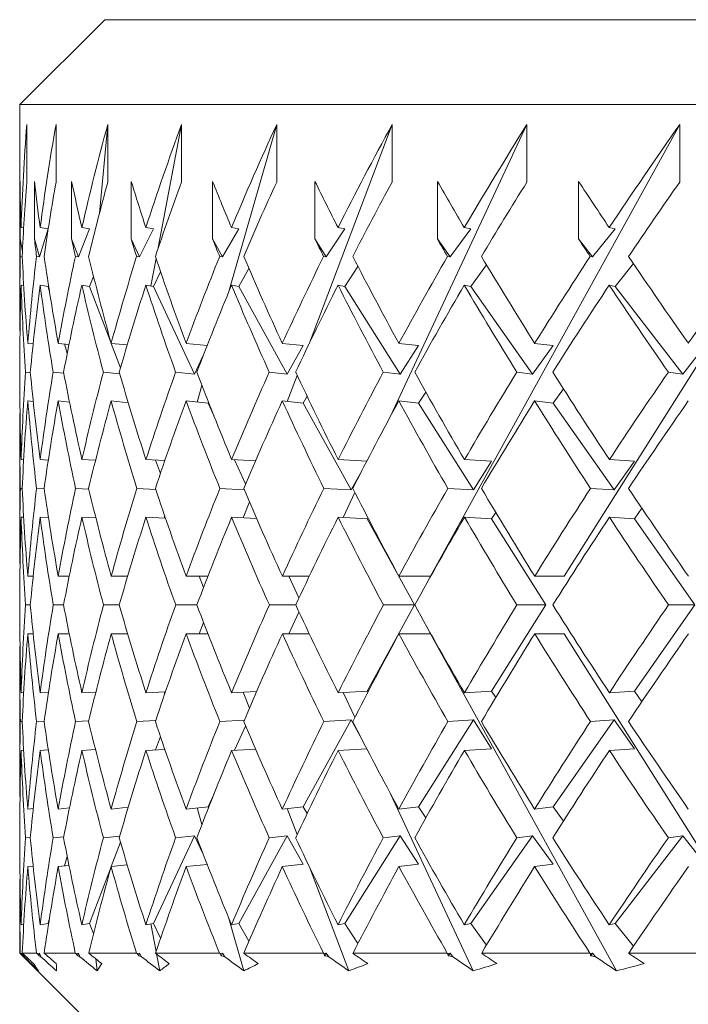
# Model space of a CAD drawing. Header units: inches. Extents: x 1.5 to 14.4, y 0.3 to 10.5.
# Tile 21 of 43: x 7.681 to 7.927, y 6.389 to 6.752. Entities that reach past the tile are written whole.
import ezdxf

# ---------------------------------------------------------------- set-up
doc = ezdxf.new("R2010")
doc.units = ezdxf.units.IN
doc.header["$MEASUREMENT"] = 0

msp = doc.modelspace()

# ---------------------------------------------------------------- linework, layer by layer
at = {"color": 7, "linetype": 'Continuous', "lineweight": 15}
for p, q in [((7.71248, 6.75188), (7.68123, 6.72063)), ((7.71248, 6.75188), (9.39997, 6.75188)), ((7.68123, 6.72063), (7.68123, 6.64691)), ((9.43123, 6.72063), (7.68123, 6.72063)), ((7.68379, 6.71329), (7.68379, 6.69208)), ((7.69456, 6.71329), (7.69456, 6.69208)), ((7.71057, 6.68062), (7.71363, 6.71329)), ((7.71363, 6.71329), (7.71363, 6.69208)), ((7.73203, 6.66727), (7.74081, 6.71329)), ((7.74081, 6.71329), (7.74081, 6.69208)), ((7.75823, 6.65174), (7.77584, 6.71329)), ((7.77584, 6.71329), (7.77584, 6.69208)), ((7.7878, 6.63252), (7.81839, 6.71329)), ((7.81781, 6.60586), (7.86805, 6.71329)), ((7.81839, 6.71329), (7.81839, 6.69208)), ((7.83249, 6.54692), (7.92433, 6.71329)), ((7.86805, 6.71329), (7.86805, 6.69208)), ((7.8817, 6.54692), (7.9867, 6.71329)), ((7.92433, 6.71329), (7.92433, 6.69208)), ((7.6813, 6.67112), (7.6813, 6.69233)), ((7.68662, 6.67112), (7.68662, 6.69233)), ((7.70031, 6.67112), (7.70031, 6.69233)), ((7.72225, 6.67112), (7.72225, 6.69233)), ((7.75222, 6.67112), (7.75222, 6.69233)), ((7.78994, 6.67112), (7.78994, 6.69233)), ((7.83503, 6.67112), (7.83503, 6.69233)), ((7.88707, 6.67112), (7.88707, 6.69233)), ((7.68265, 6.67516), (7.68169, 6.6753)), ((7.69162, 6.67486), (7.68852, 6.66449)), ((7.69162, 6.67486), (7.6887, 6.6753)), ((7.70693, 6.67486), (7.70283, 6.66449)), ((7.70693, 6.67486), (7.70407, 6.6753)), ((7.73042, 6.67486), (7.72535, 6.66449)), ((7.73042, 6.67486), (7.72765, 6.6753)), ((7.76187, 6.67486), (7.75588, 6.66449)), ((7.76187, 6.67486), (7.7592, 6.6753)), ((7.80096, 6.67486), (7.79412, 6.66449)), ((7.80096, 6.67486), (7.79843, 6.6753)), ((7.84733, 6.67486), (7.8397, 6.66449)), ((7.84733, 6.67486), (7.84496, 6.6753)), ((7.90052, 6.67486), (7.89218, 6.66449)), ((7.90052, 6.67486), (7.89834, 6.6753)), ((7.68219, 6.66645), (7.6813, 6.67112)), ((7.68852, 6.66449), (7.68662, 6.67112)), ((7.70283, 6.66449), (7.70031, 6.67112)), ((7.72535, 6.66449), (7.72225, 6.67112)), ((7.75588, 6.66449), (7.75222, 6.67112)), ((7.79412, 6.66449), (7.78994, 6.67112)), ((7.8397, 6.66449), (7.83503, 6.67112)), ((7.89218, 6.66449), (7.88707, 6.67112)), ((7.68141, 6.66466), (7.68211, 6.66456)), ((7.68737, 6.66466), (7.68852, 6.66449)), ((7.7017, 6.66466), (7.70283, 6.66449)), ((7.72426, 6.66466), (7.72535, 6.66449)), ((7.72945, 6.6538), (7.7314, 6.66398)), ((7.75484, 6.66466), (7.75588, 6.66449)), ((7.79313, 6.66466), (7.79412, 6.66449)), ((7.83877, 6.66466), (7.8397, 6.66449)), ((7.89131, 6.66466), (7.89218, 6.66449)), ((7.90052, 6.65365), (7.90726, 6.66202)), ((7.73042, 6.65365), (7.73307, 6.65907)), ((7.76187, 6.65365), (7.76563, 6.66018)), ((7.80096, 6.65365), (7.80578, 6.66096)), ((7.84733, 6.65365), (7.85314, 6.66155)), ((7.70693, 6.65365), (7.70838, 6.65732)), ((7.70838, 6.65732), (7.70838, 6.65732)), ((7.68266, 6.65394), (7.68169, 6.65408)), ((7.69162, 6.65365), (7.6887, 6.65408)), ((7.69162, 6.65365), (7.69176, 6.65412)), ((7.69209, 6.652), (7.69162, 6.65365)), ((7.70693, 6.65365), (7.70407, 6.65408)), ((7.71484, 6.63278), (7.70693, 6.65365)), ((7.73042, 6.65365), (7.72765, 6.65408)), ((7.74554, 6.62132), (7.73042, 6.65365)), ((7.76187, 6.65365), (7.7592, 6.65408)), ((7.77972, 6.62132), (7.76187, 6.65365)), ((7.80096, 6.65365), (7.79843, 6.65408)), ((7.82137, 6.62132), (7.80096, 6.65365)), ((7.84733, 6.65365), (7.84496, 6.65408)), ((7.8701, 6.62132), (7.84733, 6.65365)), ((7.90052, 6.65365), (7.89834, 6.65408)), ((7.92543, 6.62132), (7.90052, 6.65365)), ((7.68613, 6.63248), (7.68415, 6.63267)), ((7.69935, 6.63228), (7.69536, 6.63267)), ((7.69868, 6.62896), (7.69769, 6.63244)), ((7.72079, 6.63207), (7.71486, 6.63267)), ((7.7183, 6.62363), (7.71487, 6.63267)), ((7.75022, 6.63185), (7.74247, 6.63267)), ((7.78563, 6.63182), (7.77791, 6.63267)), ((7.78563, 6.63182), (7.77972, 6.62132)), ((7.82813, 6.63182), (7.82084, 6.63267)), ((7.82813, 6.63182), (7.82137, 6.62132)), ((7.87764, 6.63182), (7.8701, 6.62132)), ((7.87764, 6.63182), (7.87086, 6.63267)), ((7.93368, 6.63182), (7.92543, 6.62132)), ((7.68123, 6.6257), (7.68123, 6.61845)), ((7.74868, 6.62789), (7.74554, 6.62132)), ((7.68335, 6.62205), (7.68511, 6.62188)), ((7.69352, 6.62205), (7.69741, 6.62166)), ((7.712, 6.62205), (7.71804, 6.62143)), ((7.73861, 6.62205), (7.74554, 6.62132)), ((7.77309, 6.62205), (7.77972, 6.62132)), ((7.81512, 6.62205), (7.82137, 6.62132)), ((7.86429, 6.62205), (7.8701, 6.62132)), ((7.92011, 6.62205), (7.92543, 6.62132)), ((7.77975, 6.61126), (7.7834, 6.62088)), ((7.74658, 6.61103), (7.74833, 6.61715)), ((7.82813, 6.61061), (7.83078, 6.61472)), ((7.87764, 6.61061), (7.88145, 6.61592)), ((7.68618, 6.61126), (7.68415, 6.61146)), ((7.69952, 6.61105), (7.69536, 6.61146)), ((7.72116, 6.61082), (7.71486, 6.61146)), ((7.75055, 6.61061), (7.74247, 6.61146)), ((7.75055, 6.61061), (7.75073, 6.61098)), ((7.78563, 6.61061), (7.77791, 6.61146)), ((7.78563, 6.61061), (7.78706, 6.61316)), ((7.82813, 6.61061), (7.82084, 6.61146)), ((7.87764, 6.61061), (7.87086, 6.61146)), ((7.75265, 6.60611), (7.75055, 6.61061)), ((7.80326, 6.57866), (7.78563, 6.61061)), ((7.84829, 6.57866), (7.82813, 6.61061)), ((7.90013, 6.57866), (7.87764, 6.61061)), ((7.68123, 6.59724), (7.68123, 6.56116)), ((7.68265, 6.5898), (7.6817, 6.58985)), ((7.69172, 6.5897), (7.68872, 6.58985)), ((7.70911, 6.58959), (7.7041, 6.58985)), ((7.73463, 6.58949), (7.72768, 6.58985)), ((7.73301, 6.58477), (7.73116, 6.58967)), ((7.76804, 6.58937), (7.75924, 6.58985)), ((7.76441, 6.58096), (7.76028, 6.58979)), ((7.80901, 6.58925), (7.79848, 6.58985)), ((7.855, 6.58924), (7.84502, 6.58985)), ((7.855, 6.58924), (7.84829, 6.57866)), ((7.90761, 6.58924), (7.8984, 6.58985)), ((7.90761, 6.58924), (7.90013, 6.57866)), ((7.80719, 6.58575), (7.80326, 6.57866)), ((7.68141, 6.57923), (7.68211, 6.5792)), ((7.6874, 6.57923), (7.69019, 6.57909)), ((7.70175, 6.57923), (7.70663, 6.57898)), ((7.72433, 6.57923), (7.73128, 6.57887)), ((7.75492, 6.57923), (7.7639, 6.57874)), ((7.79323, 6.57923), (7.80326, 6.57866)), ((7.83888, 6.57923), (7.84829, 6.57866)), ((7.89145, 6.57923), (7.90013, 6.57866)), ((7.80036, 6.56853), (7.80464, 6.57769)), ((7.76352, 6.5684), (7.76577, 6.57435)), ((7.90761, 6.56803), (7.91037, 6.57193)), ((7.68265, 6.56859), (7.6817, 6.56863)), ((7.69177, 6.56848), (7.68872, 6.56863)), ((7.70924, 6.56837), (7.7041, 6.56863)), ((7.73488, 6.56826), (7.72768, 6.56863)), ((7.73435, 6.56829), (7.73459, 6.56912)), ((7.76846, 6.56813), (7.75924, 6.56863)), ((7.80913, 6.56803), (7.79848, 6.56863)), ((7.80913, 6.56803), (7.80939, 6.5685)), ((7.82664, 6.53631), (7.80913, 6.56803)), ((7.855, 6.56803), (7.84502, 6.56863)), ((7.855, 6.56803), (7.85652, 6.57043)), ((7.87501, 6.53631), (7.855, 6.56803)), ((7.90761, 6.56803), (7.8984, 6.56863)), ((7.92994, 6.53631), (7.90761, 6.56803)), ((7.68615, 6.54692), (7.68416, 6.54692)), ((7.69942, 6.54692), (7.69537, 6.54692)), ((7.72095, 6.54692), (7.71488, 6.54692)), ((7.75052, 6.54692), (7.74249, 6.54692)), ((7.74892, 6.54278), (7.74735, 6.54692)), ((7.78785, 6.54692), (7.77793, 6.54692)), ((7.78406, 6.53893), (7.78033, 6.54692)), ((7.83249, 6.54692), (7.82087, 6.54692)), ((7.8817, 6.54692), (7.87089, 6.54692)), ((7.68123, 6.53995), (7.68123, 6.53267)), ((7.68509, 6.53631), (7.68335, 6.53631)), ((7.69734, 6.53631), (7.69354, 6.53631)), ((7.71785, 6.53631), (7.71203, 6.53631)), ((7.74644, 6.53631), (7.73865, 6.53631)), ((7.78283, 6.53631), (7.77314, 6.53631)), ((7.80913, 6.50459), (7.82664, 6.53631)), ((7.82664, 6.53631), (7.81518, 6.53631)), ((7.855, 6.50459), (7.87501, 6.53631)), ((7.87501, 6.53631), (7.86435, 6.53631)), ((7.90761, 6.50459), (7.92994, 6.53631)), ((7.92994, 6.53631), (7.92018, 6.53631)), ((7.78033, 6.5257), (7.78406, 6.53369)), ((7.74735, 6.5257), (7.74892, 6.52984)), ((7.68615, 6.5257), (7.68416, 6.5257)), ((7.69942, 6.5257), (7.69537, 6.5257)), ((7.72095, 6.5257), (7.71488, 6.5257)), ((7.75052, 6.5257), (7.74249, 6.5257)), ((7.78785, 6.5257), (7.77793, 6.5257)), ((7.83249, 6.5257), (7.82087, 6.5257)), ((7.901, 6.40159), (7.83249, 6.5257)), ((7.8817, 6.5257), (7.87089, 6.5257)), ((7.96003, 6.40159), (7.8817, 6.5257)), ((7.68123, 6.51146), (7.68123, 6.47538)), ((7.6817, 6.50399), (7.68265, 6.50403)), ((7.68872, 6.50399), (7.69177, 6.50414)), ((7.7041, 6.50399), (7.70924, 6.50424)), ((7.72768, 6.50399), (7.73488, 6.50436)), ((7.73459, 6.5035), (7.73435, 6.50433)), ((7.75924, 6.50399), (7.76846, 6.50448)), ((7.76577, 6.49827), (7.76352, 6.50422)), ((7.79848, 6.50399), (7.80913, 6.50459)), ((7.80464, 6.49493), (7.80036, 6.50409)), ((7.80939, 6.50412), (7.80913, 6.50459)), ((7.84502, 6.50399), (7.855, 6.50459)), ((7.85652, 6.50219), (7.855, 6.50459)), ((7.8984, 6.50399), (7.90761, 6.50459)), ((7.91037, 6.50069), (7.90761, 6.50459)), ((7.68211, 6.49342), (7.68141, 6.49339)), ((7.69019, 6.49353), (7.6874, 6.49339)), ((7.70663, 6.49363), (7.70175, 6.49339)), ((7.73128, 6.49375), (7.72433, 6.49339)), ((7.7639, 6.49387), (7.75492, 6.49339)), ((7.76028, 6.48283), (7.76441, 6.49166)), ((7.78563, 6.46201), (7.80326, 6.49396)), ((7.80326, 6.49396), (7.79323, 6.49339)), ((7.80326, 6.49396), (7.80719, 6.48687)), ((7.82813, 6.46201), (7.84829, 6.49396)), ((7.84829, 6.49396), (7.83888, 6.49339)), ((7.84829, 6.49396), (7.855, 6.48338)), ((7.87764, 6.46201), (7.90013, 6.49396)), ((7.90013, 6.49396), (7.89145, 6.49339)), ((7.90013, 6.49396), (7.90761, 6.48338)), ((7.73116, 6.48295), (7.73301, 6.48785)), ((7.6817, 6.48277), (7.68265, 6.48282)), ((7.68872, 6.48277), (7.69172, 6.48292)), ((7.7041, 6.48277), (7.70911, 6.48303)), ((7.72768, 6.48277), (7.73463, 6.48313)), ((7.75924, 6.48277), (7.76804, 6.48325)), ((7.79848, 6.48277), (7.80901, 6.48337)), ((7.84502, 6.48277), (7.855, 6.48338)), ((7.8984, 6.48277), (7.90761, 6.48338)), ((7.75055, 6.46201), (7.75265, 6.46651)), ((7.84828, 6.40159), (7.81781, 6.46676)), ((7.68415, 6.46116), (7.68618, 6.46136)), ((7.69536, 6.46116), (7.69952, 6.46157)), ((7.71486, 6.46116), (7.72116, 6.4618)), ((7.74247, 6.46116), (7.75055, 6.46201)), ((7.74833, 6.45547), (7.74658, 6.46159)), ((7.75073, 6.46164), (7.75055, 6.46201)), ((7.77791, 6.46116), (7.78563, 6.46201)), ((7.7834, 6.45174), (7.77975, 6.46136)), ((7.78706, 6.45946), (7.78563, 6.46201)), ((7.82084, 6.46116), (7.82813, 6.46201)), ((7.83078, 6.4579), (7.82813, 6.46201)), ((7.87086, 6.46116), (7.87764, 6.46201)), ((7.88145, 6.45669), (7.87764, 6.46201)), ((7.68123, 6.45417), (7.68123, 6.44692)), ((7.68511, 6.45074), (7.68335, 6.45057)), ((7.69741, 6.45096), (7.69352, 6.45057)), ((7.71804, 6.45119), (7.712, 6.45057)), ((7.71487, 6.43995), (7.7183, 6.44899)), ((7.73042, 6.41897), (7.74554, 6.4513)), ((7.74554, 6.4513), (7.73861, 6.45057)), ((7.74554, 6.4513), (7.74868, 6.44473)), ((7.76187, 6.41897), (7.77972, 6.4513)), ((7.77972, 6.4513), (7.77309, 6.45057)), ((7.77972, 6.4513), (7.78563, 6.4408)), ((7.80096, 6.41897), (7.82137, 6.4513)), ((7.82137, 6.4513), (7.81512, 6.45057)), ((7.82137, 6.4513), (7.82813, 6.4408)), ((7.84733, 6.41897), (7.8701, 6.4513)), ((7.8701, 6.4513), (7.86429, 6.45057)), ((7.8701, 6.4513), (7.87764, 6.4408)), ((7.90052, 6.41897), (7.92543, 6.4513)), ((7.92543, 6.4513), (7.92011, 6.45057)), ((7.92543, 6.4513), (7.93368, 6.4408)), ((7.69769, 6.44018), (7.69868, 6.44366)), ((7.71486, 6.43994), (7.72079, 6.44055)), ((7.74247, 6.43994), (7.75022, 6.44077)), ((7.77791, 6.43994), (7.78563, 6.4408)), ((7.82084, 6.43994), (7.82813, 6.4408)), ((7.87086, 6.43994), (7.87764, 6.4408)), ((7.68415, 6.43994), (7.68613, 6.44014)), ((7.69536, 6.43994), (7.69935, 6.44034)), ((7.70693, 6.41897), (7.71484, 6.43984)), ((7.80239, 6.40159), (7.7878, 6.44009)), ((7.68123, 6.42571), (7.68123, 6.40813)), ((7.6887, 6.41854), (7.69162, 6.41897)), ((7.69162, 6.41897), (7.69209, 6.42062)), ((7.69176, 6.4185), (7.69162, 6.41897)), ((7.70407, 6.41854), (7.70693, 6.41897)), ((7.70838, 6.4153), (7.70693, 6.41897)), ((7.72765, 6.41854), (7.73042, 6.41897)), ((7.7314, 6.40864), (7.72945, 6.41882)), ((7.73307, 6.41355), (7.73042, 6.41897)), ((7.76375, 6.40159), (7.75823, 6.42087)), ((7.7592, 6.41854), (7.76187, 6.41897)), ((7.76563, 6.41244), (7.76187, 6.41897)), ((7.79843, 6.41854), (7.80096, 6.41897)), ((7.80578, 6.41166), (7.80096, 6.41897)), ((7.84496, 6.41854), (7.84733, 6.41897)), ((7.85314, 6.41107), (7.84733, 6.41897)), ((7.89834, 6.41854), (7.90052, 6.41897)), ((7.90726, 6.4106), (7.90052, 6.41897)), ((7.68169, 6.41854), (7.68266, 6.41868)), ((7.70838, 6.4153), (7.70838, 6.4153)), ((7.68123, 6.40813), (7.71248, 6.37688)), ((7.68123, 6.40813), (7.6814, 6.40813)), ((7.68155, 6.40798), (7.6814, 6.40813)), ((7.68217, 6.40807), (7.68155, 6.40798)), ((7.68212, 6.40813), (7.68229, 6.40795)), ((7.68212, 6.40813), (7.68735, 6.40813)), ((7.68751, 6.40798), (7.68735, 6.40813)), ((7.68852, 6.40813), (7.68751, 6.40798)), ((7.68823, 6.40714), (7.68852, 6.40813)), ((7.68852, 6.40813), (7.68894, 6.40672)), ((7.6902, 6.40813), (7.69035, 6.40795)), ((7.6902, 6.40813), (7.70167, 6.40813)), ((7.70184, 6.40798), (7.70167, 6.40813)), ((7.70283, 6.40813), (7.70184, 6.40798)), ((7.70245, 6.40714), (7.70283, 6.40813)), ((7.70283, 6.40813), (7.70338, 6.40672)), ((7.70662, 6.40813), (7.70674, 6.40795)), ((7.70662, 6.40813), (7.72421, 6.40813)), ((7.7244, 6.40798), (7.72421, 6.40813)), ((7.72535, 6.40813), (7.7244, 6.40798)), ((7.72489, 6.40714), (7.72535, 6.40813)), ((7.72535, 6.40813), (7.72604, 6.40672)), ((7.73122, 6.40813), (7.73132, 6.40795)), ((7.73122, 6.40813), (7.75477, 6.40813)), ((7.75497, 6.40798), (7.75477, 6.40813)), ((7.75588, 6.40813), (7.75497, 6.40798)), ((7.75534, 6.40714), (7.75588, 6.40813)), ((7.75588, 6.40813), (7.7567, 6.40672)), ((7.76377, 6.40813), (7.76385, 6.40795)), ((7.76377, 6.40813), (7.79304, 6.40813)), ((7.79325, 6.40798), (7.79304, 6.40813)), ((7.79412, 6.40813), (7.79325, 6.40798)), ((7.7935, 6.40714), (7.79412, 6.40813)), ((7.79412, 6.40813), (7.79505, 6.40672)), ((7.80395, 6.40813), (7.804, 6.40795)), ((7.80395, 6.40813), (7.83867, 6.40813)), ((7.83888, 6.40798), (7.83867, 6.40813)), ((7.8397, 6.40813), (7.83888, 6.40798)), ((7.839, 6.40714), (7.8397, 6.40813)), ((7.8397, 6.40813), (7.84074, 6.40672)), ((7.85138, 6.40813), (7.8514, 6.40795)), ((7.85138, 6.40813), (7.89121, 6.40813)), ((7.89142, 6.40798), (7.89121, 6.40813)), ((7.89141, 6.40714), (7.89218, 6.40813)), ((7.89218, 6.40813), (7.89142, 6.40798)), ((7.89218, 6.40813), (7.89331, 6.40672)), ((7.90559, 6.40813), (7.90559, 6.40795)), ((7.90559, 6.40813), (7.95015, 6.40813)), ((7.68237, 6.40714), (7.68249, 6.40775)), ((7.68267, 6.40758), (7.68284, 6.40672)), ((7.70967, 6.40159), (7.70926, 6.40594)), ((7.73274, 6.40159), (7.73156, 6.40777))]:
    msp.add_line(p, q, dxfattribs=at)
for centre, major_axis, ratio, start_param, end_param in [((8.55623, 6.5574), (0.6496, -0.6496), 0.902434, 3.799106, 3.843077), ((8.55623, 6.5574), (0.62005, -0.62005), 0.995704, 3.750019, 3.79399), ((8.55623, 6.5574), (0.64707, 0.64707), 0.910276, 2.130135, 2.174106), ((8.55623, 6.5574), (0.67519, 0.67519), 0.824288, 2.081047, 2.125019), ((8.55623, 6.5574), (0.70168, 0.70168), 0.744992, 2.03196, 2.075932), ((8.55623, 6.5574), (0.72649, 0.72649), 0.671297, 1.982873, 2.026844), ((8.55623, 6.5574), (0.74954, 0.74954), 0.602307, 1.933785, 1.977757), ((8.55623, 6.5574), (0.77079, 0.77079), 0.537282, 1.884698, 1.928669), ((8.55623, 6.53644), (0.67519, -0.67519), 0.824288, 3.843888, 3.863642), ((8.55623, 6.53618), (0.6496, -0.6496), 0.902434, 3.799106, 3.830823), ((8.55623, 6.53644), (0.70168, -0.70168), 0.744992, 3.892976, 3.912729), ((8.55623, 6.53618), (0.62005, -0.62005), 0.995704, 3.750019, 3.781735), ((8.55623, 6.53644), (0.72649, -0.72649), 0.671297, 3.942063, 3.961817), ((8.55623, 6.53618), (0.64707, 0.64707), 0.910276, 2.130135, 2.161852), ((8.55623, 6.53644), (0.74954, -0.74954), 0.602307, 3.99115, 4.010904), ((8.55623, 6.53618), (0.67519, 0.67519), 0.824288, 2.081047, 2.112764), ((8.55623, 6.53644), (0.77079, -0.77079), 0.537282, 4.040238, 4.059992), ((8.55623, 6.53618), (0.70168, 0.70168), 0.744992, 2.03196, 2.063677), ((8.55623, 6.53644), (0.79018, -0.79018), 0.475602, 4.089325, 4.109079), ((8.55623, 6.53618), (0.72649, 0.72649), 0.671297, 1.982873, 2.014589), ((8.55623, 6.53644), (0.80767, -0.80767), 0.416738, 4.138413, 4.158166), ((8.55623, 6.53618), (0.74954, 0.74954), 0.602307, 1.933785, 1.965502), ((8.55623, 6.53644), (0.82321, -0.82321), 0.360236, 4.1875, 4.207254), ((8.55623, 6.53618), (0.77079, 0.77079), 0.537282, 1.884698, 1.916415), ((8.55623, 6.51522), (0.67519, -0.67519), 0.824288, 3.843888, 3.851385), ((8.55623, 6.51522), (0.70168, -0.70168), 0.744992, 3.892976, 3.900473), ((8.55623, 6.51522), (0.72649, -0.72649), 0.671297, 3.942063, 3.94956), ((8.55623, 6.51522), (0.74954, -0.74954), 0.602307, 3.99115, 3.998648), ((8.55623, 6.51522), (0.77079, -0.77079), 0.537282, 4.040238, 4.047735), ((8.55623, 6.51522), (0.79018, -0.79018), 0.475602, 4.089325, 4.096822), ((8.55623, 6.51522), (0.80767, -0.80767), 0.416738, 4.138413, 4.14591), ((8.55623, 6.51522), (0.82321, -0.82321), 0.360236, 4.1875, 4.194997), ((8.55623, 6.5574), (0.6496, -0.6496), 0.902434, 3.855334, 3.887937), ((8.55623, 6.53644), (0.67519, -0.67519), 0.824288, 3.875897, 3.912803), ((8.55623, 6.5574), (0.62005, -0.62005), 0.995704, 3.806247, 3.843004), ((8.55623, 6.53644), (0.70168, -0.70168), 0.744992, 3.924984, 3.96189), ((8.55623, 6.5574), (0.64707, 0.64707), 0.910276, 2.186363, 2.223121), ((8.55623, 6.53644), (0.72649, -0.72649), 0.671297, 3.974072, 4.010977), ((8.55623, 6.5574), (0.67519, 0.67519), 0.824288, 2.137276, 2.174033), ((8.55623, 6.53644), (0.74954, -0.74954), 0.602307, 4.023159, 4.060065), ((8.55623, 6.5574), (0.70168, 0.70168), 0.744992, 2.088188, 2.124946), ((8.55623, 6.53644), (0.77079, -0.77079), 0.537282, 4.072246, 4.109152), ((8.55623, 6.5574), (0.72649, 0.72649), 0.671297, 2.039101, 2.075858), ((8.55623, 6.53644), (0.79018, -0.79018), 0.475602, 4.121334, 4.158239), ((8.55623, 6.5574), (0.74954, 0.74954), 0.602307, 1.990013, 2.026771), ((8.55623, 6.53644), (0.80767, -0.80767), 0.416738, 4.170421, 4.207327), ((8.55623, 6.5574), (0.77079, 0.77079), 0.537282, 1.940926, 1.977684), ((8.55623, 6.53644), (0.82321, -0.82321), 0.360236, 4.219509, 4.256414), ((8.55623, 6.5574), (0.79018, 0.79018), 0.475602, 1.891839, 1.928596), ((8.55623, 6.53618), (0.6496, -0.6496), 0.902434, 3.843077, 3.875751), ((8.55623, 6.51522), (0.67519, -0.67519), 0.824288, 3.863642, 3.90062), ((8.55623, 6.53618), (0.62005, -0.62005), 0.995704, 3.79399, 3.830824), ((8.55623, 6.51522), (0.70168, -0.70168), 0.744992, 3.912729, 3.949707), ((8.55623, 6.53618), (0.64707, 0.64707), 0.910276, 2.174106, 2.21094), ((8.55623, 6.51522), (0.72649, -0.72649), 0.671297, 3.961817, 3.998795), ((8.55623, 6.53618), (0.67519, 0.67519), 0.824288, 2.125019, 2.161852), ((8.55623, 6.51522), (0.74954, -0.74954), 0.602307, 4.010904, 4.047882), ((8.55623, 6.53618), (0.70168, 0.70168), 0.744992, 2.075932, 2.112765), ((8.55623, 6.51522), (0.77079, -0.77079), 0.537282, 4.059992, 4.09697), ((8.55623, 6.53618), (0.72649, 0.72649), 0.671297, 2.026844, 2.063678), ((8.55623, 6.51522), (0.79018, -0.79018), 0.475602, 4.109079, 4.146057), ((8.55623, 6.53618), (0.74954, 0.74954), 0.602307, 1.977757, 2.01459), ((8.55623, 6.51522), (0.80767, -0.80767), 0.416738, 4.158166, 4.195144), ((8.55623, 6.53618), (0.77079, 0.77079), 0.537282, 1.928669, 1.965503), ((8.55623, 6.51522), (0.82321, -0.82321), 0.360236, 4.207254, 4.244232), ((8.55623, 6.5574), (0.62005, -0.62005), 0.995704, 3.855187, 3.892048), ((8.55623, 6.53644), (0.67519, -0.67519), 0.824288, 3.924983, 3.961933), ((8.55623, 6.5574), (0.64707, 0.64707), 0.910276, 2.235303, 2.272164), ((8.55623, 6.53644), (0.70168, -0.70168), 0.744992, 3.974071, 4.011021), ((8.55623, 6.5574), (0.67519, 0.67519), 0.824288, 2.186216, 2.223077), ((8.55623, 6.53644), (0.72649, -0.72649), 0.671297, 4.023158, 4.060108), ((8.55623, 6.5574), (0.70168, 0.70168), 0.744992, 2.137128, 2.17399), ((8.55623, 6.53644), (0.74954, -0.74954), 0.602307, 4.072245, 4.109196), ((8.55623, 6.5574), (0.72649, 0.72649), 0.671297, 2.088041, 2.124902), ((8.55623, 6.53644), (0.77079, -0.77079), 0.537282, 4.121333, 4.158283), ((8.55623, 6.5574), (0.74954, 0.74954), 0.602307, 2.038954, 2.075815), ((8.55623, 6.53644), (0.79018, -0.79018), 0.475602, 4.17042, 4.20737), ((8.55623, 6.5574), (0.77079, 0.77079), 0.537282, 1.989866, 2.026728), ((8.55623, 6.53644), (0.80767, -0.80767), 0.416738, 4.219508, 4.256458), ((8.55623, 6.5574), (0.79018, 0.79018), 0.475602, 1.940779, 1.97764), ((8.55623, 6.53644), (0.64707, -0.64707), 0.910276, 3.880056, 3.912846), ((8.55623, 6.53618), (0.62005, -0.62005), 0.995704, 3.843004, 3.879911), ((8.55623, 6.51522), (0.67519, -0.67519), 0.824288, 3.912803, 3.949795), ((8.55623, 6.53618), (0.64707, 0.64707), 0.910276, 2.223121, 2.260028), ((8.55623, 6.51522), (0.70168, -0.70168), 0.744992, 3.96189, 3.998882), ((8.55623, 6.53618), (0.67519, 0.67519), 0.824288, 2.174033, 2.21094), ((8.55623, 6.51522), (0.72649, -0.72649), 0.671297, 4.010977, 4.04797), ((8.55623, 6.53618), (0.70168, 0.70168), 0.744992, 2.124946, 2.161853), ((8.55623, 6.51522), (0.74954, -0.74954), 0.602307, 4.060065, 4.097057), ((8.55623, 6.53618), (0.72649, 0.72649), 0.671297, 2.075858, 2.112766), ((8.55623, 6.51522), (0.77079, -0.77079), 0.537282, 4.109152, 4.146144), ((8.55623, 6.53618), (0.74954, 0.74954), 0.602307, 2.026771, 2.063678), ((8.55623, 6.51522), (0.79018, -0.79018), 0.475602, 4.158239, 4.195232), ((8.55623, 6.53618), (0.77079, 0.77079), 0.537282, 1.977684, 2.014591), ((8.55623, 6.51522), (0.80767, -0.80767), 0.416738, 4.207327, 4.244319), ((8.55623, 6.53618), (0.79018, 0.79018), 0.475602, 1.928596, 1.965503), ((8.55623, 6.51522), (0.64707, -0.64707), 0.910276, 3.86788, 3.900708), ((8.55623, 6.5574), (0.62005, -0.62005), 0.995704, 3.904187, 3.93696), ((8.55623, 6.53644), (0.64707, -0.64707), 0.910276, 3.924983, 3.961948), ((8.55623, 6.5574), (0.64707, 0.64707), 0.910276, 2.284303, 2.321237), ((8.55623, 6.53644), (0.67519, -0.67519), 0.824288, 3.97407, 4.011035), ((8.55623, 6.5574), (0.67519, 0.67519), 0.824288, 2.235216, 2.27215), ((8.55623, 6.53644), (0.70168, -0.70168), 0.744992, 4.023158, 4.060123), ((8.55623, 6.5574), (0.70168, 0.70168), 0.744992, 2.186128, 2.223063), ((8.55623, 6.53644), (0.72649, -0.72649), 0.671297, 4.072245, 4.10921), ((8.55623, 6.5574), (0.72649, 0.72649), 0.671297, 2.137041, 2.173975), ((8.55623, 6.53644), (0.74954, -0.74954), 0.602307, 4.121332, 4.158297), ((8.55623, 6.5574), (0.74954, 0.74954), 0.602307, 2.087953, 2.124888), ((8.55623, 6.53644), (0.77079, -0.77079), 0.537282, 4.17042, 4.207385), ((8.55623, 6.5574), (0.77079, 0.77079), 0.537282, 2.038866, 2.0758), ((8.55623, 6.53644), (0.79018, -0.79018), 0.475602, 4.219507, 4.256472), ((8.55623, 6.5574), (0.79018, 0.79018), 0.475602, 1.989779, 2.026713), ((8.55623, 6.53644), (0.80767, -0.80767), 0.416738, 4.268594, 4.30556), ((8.55623, 6.53618), (0.62005, -0.62005), 0.995704, 3.892048, 3.924838), ((8.55623, 6.51522), (0.64707, -0.64707), 0.910276, 3.912846, 3.949824), ((8.55623, 6.53618), (0.64707, 0.64707), 0.910276, 2.272164, 2.309115), ((8.55623, 6.51522), (0.67519, -0.67519), 0.824288, 3.961933, 3.998911), ((8.55623, 6.53618), (0.67519, 0.67519), 0.824288, 2.223077, 2.260028), ((8.55623, 6.51522), (0.70168, -0.70168), 0.744992, 4.011021, 4.047999), ((8.55623, 6.53618), (0.70168, 0.70168), 0.744992, 2.17399, 2.210941), ((8.55623, 6.51522), (0.72649, -0.72649), 0.671297, 4.060108, 4.097086), ((8.55623, 6.53618), (0.72649, 0.72649), 0.671297, 2.124902, 2.161853), ((8.55623, 6.51522), (0.74954, -0.74954), 0.602307, 4.109196, 4.146174), ((8.55623, 6.53618), (0.74954, 0.74954), 0.602307, 2.075815, 2.112766), ((8.55623, 6.51522), (0.77079, -0.77079), 0.537282, 4.158283, 4.195261), ((8.55623, 6.53618), (0.77079, 0.77079), 0.537282, 2.026728, 2.063678), ((8.55623, 6.51522), (0.79018, -0.79018), 0.475602, 4.20737, 4.244348), ((8.55623, 6.53618), (0.79018, 0.79018), 0.475602, 1.97764, 2.014591), ((8.55623, 6.51522), (0.80767, -0.80767), 0.416738, 4.256458, 4.293436), ((8.55623, 6.5574), (0.64707, 0.64707), 0.910276, 2.333361, 2.370339), ((8.55623, 6.53644), (0.64707, -0.64707), 0.910276, 3.97407, 4.011021), ((8.55623, 6.5574), (0.67519, 0.67519), 0.824288, 2.284274, 2.321252), ((8.55623, 6.53644), (0.67519, -0.67519), 0.824288, 4.023157, 4.060108), ((8.55623, 6.5574), (0.70168, 0.70168), 0.744992, 2.235187, 2.272164), ((8.55623, 6.53644), (0.70168, -0.70168), 0.744992, 4.072245, 4.109196), ((8.55623, 6.5574), (0.72649, 0.72649), 0.671297, 2.186099, 2.223077), ((8.55623, 6.53644), (0.72649, -0.72649), 0.671297, 4.121332, 4.158283), ((8.55623, 6.5574), (0.74954, 0.74954), 0.602307, 2.137012, 2.17399), ((8.55623, 6.53644), (0.74954, -0.74954), 0.602307, 4.17042, 4.20737), ((8.55623, 6.5574), (0.77079, 0.77079), 0.537282, 2.087924, 2.124902), ((8.55623, 6.53644), (0.77079, -0.77079), 0.537282, 4.219507, 4.256458), ((8.55623, 6.5574), (0.79018, 0.79018), 0.475602, 2.038837, 2.075815), ((8.55623, 6.53644), (0.79018, -0.79018), 0.475602, 4.268594, 4.305545), ((8.55623, 6.5574), (0.80767, 0.80767), 0.416738, 1.98975, 2.026728), ((8.55623, 6.53644), (0.62005, 0.62005), 0.995704, 2.358347, 2.391137), ((8.55623, 6.53618), (0.64707, 0.64707), 0.910276, 2.321237, 2.358203), ((8.55623, 6.51522), (0.64707, -0.64707), 0.910276, 3.961948, 3.998882), ((8.55623, 6.53618), (0.67519, 0.67519), 0.824288, 2.27215, 2.309115), ((8.55623, 6.51522), (0.67519, -0.67519), 0.824288, 4.011035, 4.04797), ((8.55623, 6.53618), (0.70168, 0.70168), 0.744992, 2.223063, 2.260028), ((8.55623, 6.51522), (0.70168, -0.70168), 0.744992, 4.060123, 4.097057), ((8.55623, 6.53618), (0.72649, 0.72649), 0.671297, 2.173975, 2.21094), ((8.55623, 6.51522), (0.72649, -0.72649), 0.671297, 4.10921, 4.146144), ((8.55623, 6.53618), (0.74954, 0.74954), 0.602307, 2.124888, 2.161853), ((8.55623, 6.51522), (0.74954, -0.74954), 0.602307, 4.158297, 4.195232), ((8.55623, 6.53618), (0.77079, 0.77079), 0.537282, 2.0758, 2.112766), ((8.55623, 6.51522), (0.77079, -0.77079), 0.537282, 4.207385, 4.244319), ((8.55623, 6.53618), (0.79018, 0.79018), 0.475602, 2.026713, 2.063678), ((8.55623, 6.51522), (0.79018, -0.79018), 0.475602, 4.256472, 4.293407), ((8.55623, 6.53618), (0.80767, 0.80767), 0.416738, 1.977626, 2.014591), ((8.55623, 6.51522), (0.62005, 0.62005), 0.995704, 2.346225, 2.378999), ((8.55623, 6.5574), (0.64707, 0.64707), 0.910276, 2.382478, 2.415305), ((8.55623, 6.53644), (0.62005, 0.62005), 0.995704, 2.403274, 2.440181), ((8.55623, 6.5574), (0.67519, 0.67519), 0.824288, 2.33339, 2.370383), ((8.55623, 6.53644), (0.64707, -0.64707), 0.910276, 4.023158, 4.060065), ((8.55623, 6.5574), (0.70168, 0.70168), 0.744992, 2.284303, 2.321295), ((8.55623, 6.53644), (0.67519, -0.67519), 0.824288, 4.072245, 4.109152), ((8.55623, 6.5574), (0.72649, 0.72649), 0.671297, 2.235216, 2.272208), ((8.55623, 6.53644), (0.70168, -0.70168), 0.744992, 4.121332, 4.158239), ((8.55623, 6.5574), (0.74954, 0.74954), 0.602307, 2.186128, 2.223121), ((8.55623, 6.53644), (0.72649, -0.72649), 0.671297, 4.17042, 4.207327), ((8.55623, 6.5574), (0.77079, 0.77079), 0.537282, 2.137041, 2.174033), ((8.55623, 6.53644), (0.74954, -0.74954), 0.602307, 4.219507, 4.256414), ((8.55623, 6.5574), (0.79018, 0.79018), 0.475602, 2.087953, 2.124946), ((8.55623, 6.53644), (0.77079, -0.77079), 0.537282, 4.268594, 4.305502), ((8.55623, 6.5574), (0.80767, 0.80767), 0.416738, 2.038866, 2.075858), ((8.55623, 6.53644), (0.79018, -0.79018), 0.475602, 4.317682, 4.354589), ((8.55623, 6.53618), (0.64707, 0.64707), 0.910276, 2.370339, 2.403129), ((8.55623, 6.51522), (0.62005, 0.62005), 0.995704, 2.391137, 2.427998), ((8.55623, 6.53618), (0.67519, 0.67519), 0.824288, 2.321252, 2.358202), ((8.55623, 6.51522), (0.64707, -0.64707), 0.910276, 4.011021, 4.047882), ((8.55623, 6.53618), (0.70168, 0.70168), 0.744992, 2.272164, 2.309115), ((8.55623, 6.51522), (0.67519, -0.67519), 0.824288, 4.060108, 4.09697), ((8.55623, 6.53618), (0.72649, 0.72649), 0.671297, 2.223077, 2.260027), ((8.55623, 6.51522), (0.70168, -0.70168), 0.744992, 4.109196, 4.146057), ((8.55623, 6.53618), (0.74954, 0.74954), 0.602307, 2.17399, 2.21094), ((8.55623, 6.51522), (0.72649, -0.72649), 0.671297, 4.158283, 4.195144), ((8.55623, 6.53618), (0.77079, 0.77079), 0.537282, 2.124902, 2.161852), ((8.55623, 6.51522), (0.74954, -0.74954), 0.602307, 4.20737, 4.244232), ((8.55623, 6.53618), (0.79018, 0.79018), 0.475602, 2.075815, 2.112765), ((8.55623, 6.51522), (0.77079, -0.77079), 0.537282, 4.256458, 4.293319), ((8.55623, 6.53618), (0.80767, 0.80767), 0.416738, 2.026728, 2.063678), ((8.55623, 6.51522), (0.79018, -0.79018), 0.475602, 4.305545, 4.342406), ((8.55623, 6.5574), (0.67519, 0.67519), 0.824288, 2.382565, 2.419543), ((8.55623, 6.53644), (0.62005, 0.62005), 0.995704, 2.452362, 2.489195), ((8.55623, 6.5574), (0.70168, 0.70168), 0.744992, 2.333478, 2.370456), ((8.55623, 6.53644), (0.64707, -0.64707), 0.910276, 4.072245, 4.109079), ((8.55623, 6.5574), (0.72649, 0.72649), 0.671297, 2.284391, 2.321368), ((8.55623, 6.53644), (0.67519, -0.67519), 0.824288, 4.121333, 4.158166), ((8.55623, 6.5574), (0.74954, 0.74954), 0.602307, 2.235303, 2.272281), ((8.55623, 6.53644), (0.70168, -0.70168), 0.744992, 4.17042, 4.207254), ((8.55623, 6.5574), (0.77079, 0.77079), 0.537282, 2.186216, 2.223194), ((8.55623, 6.53644), (0.72649, -0.72649), 0.671297, 4.219508, 4.256341), ((8.55623, 6.5574), (0.79018, 0.79018), 0.475602, 2.137128, 2.174106), ((8.55623, 6.53644), (0.74954, -0.74954), 0.602307, 4.268595, 4.305429), ((8.55623, 6.5574), (0.80767, 0.80767), 0.416738, 2.088041, 2.125019), ((8.55623, 6.53644), (0.77079, -0.77079), 0.537282, 4.317682, 4.354516), ((8.55623, 6.5574), (0.82321, 0.82321), 0.360236, 2.038954, 2.075932), ((8.55623, 6.53644), (0.6496, 0.6496), 0.902434, 2.407434, 2.440108), ((8.55623, 6.53618), (0.67519, 0.67519), 0.824288, 2.370383, 2.407052), ((8.55623, 6.51522), (0.62005, 0.62005), 0.995704, 2.440181, 2.476747), ((8.55623, 6.53618), (0.70168, 0.70168), 0.744992, 2.321295, 2.357965), ((8.55623, 6.51522), (0.64707, -0.64707), 0.910276, 4.060065, 4.096631), ((8.55623, 6.53618), (0.72649, 0.72649), 0.671297, 2.272208, 2.308877), ((8.55623, 6.51522), (0.67519, -0.67519), 0.824288, 4.109152, 4.145718), ((8.55623, 6.53618), (0.74954, 0.74954), 0.602307, 2.223121, 2.25979), ((8.55623, 6.51522), (0.70168, -0.70168), 0.744992, 4.158239, 4.194805), ((8.55623, 6.53618), (0.77079, 0.77079), 0.537282, 2.174033, 2.210703), ((8.55623, 6.51522), (0.72649, -0.72649), 0.671297, 4.207327, 4.243893), ((8.55623, 6.53618), (0.79018, 0.79018), 0.475602, 2.124946, 2.161615), ((8.55623, 6.51522), (0.74954, -0.74954), 0.602307, 4.256414, 4.29298), ((8.55623, 6.53618), (0.80767, 0.80767), 0.416738, 2.075858, 2.112528), ((8.55623, 6.51522), (0.77079, -0.77079), 0.537282, 4.305502, 4.342068), ((8.55623, 6.53618), (0.82321, 0.82321), 0.360236, 2.026771, 2.06344), ((8.55623, 6.51522), (0.6496, 0.6496), 0.902434, 2.395248, 2.42766)]:
    msp.add_ellipse(centre, major_axis=major_axis, ratio=ratio, start_param=start_param, end_param=end_param, dxfattribs=at)
for points in [[(7.68237, 6.40714), (7.6821, 6.40742), (7.68183, 6.4077), (7.68155, 6.40798)], [(7.68229, 6.40795), (7.68359, 6.4067), (7.6849, 6.40546), (7.68622, 6.40422)], [(7.68823, 6.40714), (7.68799, 6.40742), (7.68775, 6.4077), (7.68751, 6.40798)], [(7.69035, 6.40795), (7.69178, 6.4067), (7.69322, 6.40546), (7.69466, 6.40422)], [(7.70245, 6.40714), (7.70225, 6.40742), (7.70205, 6.4077), (7.70184, 6.40798)], [(7.70674, 6.40795), (7.7083, 6.4067), (7.70985, 6.40546), (7.71141, 6.40422)], [(7.72489, 6.40714), (7.72473, 6.40742), (7.72456, 6.4077), (7.7244, 6.40798)], [(7.73132, 6.40795), (7.73298, 6.4067), (7.73463, 6.40546), (7.73629, 6.40422)], [(7.75534, 6.40714), (7.75521, 6.40742), (7.75509, 6.4077), (7.75497, 6.40798)], [(7.76385, 6.40795), (7.76559, 6.4067), (7.76733, 6.40546), (7.76907, 6.40422)], [(7.7935, 6.40714), (7.79341, 6.40742), (7.79333, 6.4077), (7.79325, 6.40798)], [(7.804, 6.40795), (7.80581, 6.4067), (7.80762, 6.40546), (7.80943, 6.40422)], [(7.839, 6.40714), (7.83896, 6.40742), (7.83892, 6.4077), (7.83888, 6.40798)], [(7.8514, 6.40795), (7.85326, 6.4067), (7.85512, 6.40546), (7.85698, 6.40422)], [(7.89141, 6.40714), (7.89142, 6.40742), (7.89142, 6.4077), (7.89142, 6.40798)], [(7.90559, 6.40795), (7.90748, 6.4067), (7.90937, 6.40546), (7.91126, 6.40422)], [(7.68237, 6.40714), (7.68253, 6.407), (7.68269, 6.40686), (7.68284, 6.40672)], [(7.68812, 6.40159), (7.68636, 6.4033), (7.6846, 6.40501), (7.68284, 6.40672)], [(7.68823, 6.40714), (7.68847, 6.407), (7.6887, 6.40686), (7.68894, 6.40672)], [(7.69474, 6.40159), (7.6928, 6.4033), (7.69087, 6.40501), (7.68894, 6.40672)], [(7.70245, 6.40714), (7.70276, 6.407), (7.70307, 6.40686), (7.70338, 6.40672)], [(7.70967, 6.40159), (7.70757, 6.4033), (7.70547, 6.40501), (7.70338, 6.40672)], [(7.72489, 6.40714), (7.72527, 6.407), (7.72566, 6.40686), (7.72604, 6.40672)], [(7.73274, 6.40159), (7.73051, 6.4033), (7.72827, 6.40501), (7.72604, 6.40672)], [(7.75534, 6.40714), (7.75579, 6.407), (7.75624, 6.40686), (7.7567, 6.40672)], [(7.76375, 6.40159), (7.76139, 6.4033), (7.75904, 6.40501), (7.7567, 6.40672)], [(7.7935, 6.40714), (7.79401, 6.407), (7.79453, 6.40686), (7.79505, 6.40672)], [(7.80239, 6.40159), (7.79994, 6.4033), (7.79749, 6.40501), (7.79505, 6.40672)], [(7.839, 6.40714), (7.83958, 6.407), (7.84016, 6.40686), (7.84074, 6.40672)], [(7.84828, 6.40159), (7.84577, 6.4033), (7.84325, 6.40501), (7.84074, 6.40672)], [(7.89141, 6.40714), (7.89204, 6.407), (7.89268, 6.40686), (7.89331, 6.40672)], [(7.901, 6.40159), (7.89843, 6.4033), (7.89587, 6.40501), (7.89331, 6.40672)], [(7.68812, 6.40159), (7.68748, 6.4024), (7.68685, 6.40328), (7.68622, 6.40422)], [(7.69474, 6.40159), (7.69472, 6.4024), (7.69469, 6.40328), (7.69466, 6.40422)], [(7.70967, 6.40159), (7.71025, 6.4024), (7.71083, 6.40328), (7.71141, 6.40422)], [(7.73274, 6.40159), (7.73393, 6.4024), (7.73511, 6.40328), (7.73629, 6.40422)], [(7.76375, 6.40159), (7.76552, 6.4024), (7.7673, 6.40328), (7.76907, 6.40422)], [(7.80239, 6.40159), (7.80473, 6.4024), (7.80708, 6.40328), (7.80943, 6.40422)], [(7.84828, 6.40159), (7.85118, 6.4024), (7.85408, 6.40328), (7.85698, 6.40422)], [(7.901, 6.40159), (7.90442, 6.4024), (7.90784, 6.40328), (7.91126, 6.40422)]]:
    msp.add_open_spline(points, degree=3, dxfattribs=at)

doc.saveas('drawing.dxf')
